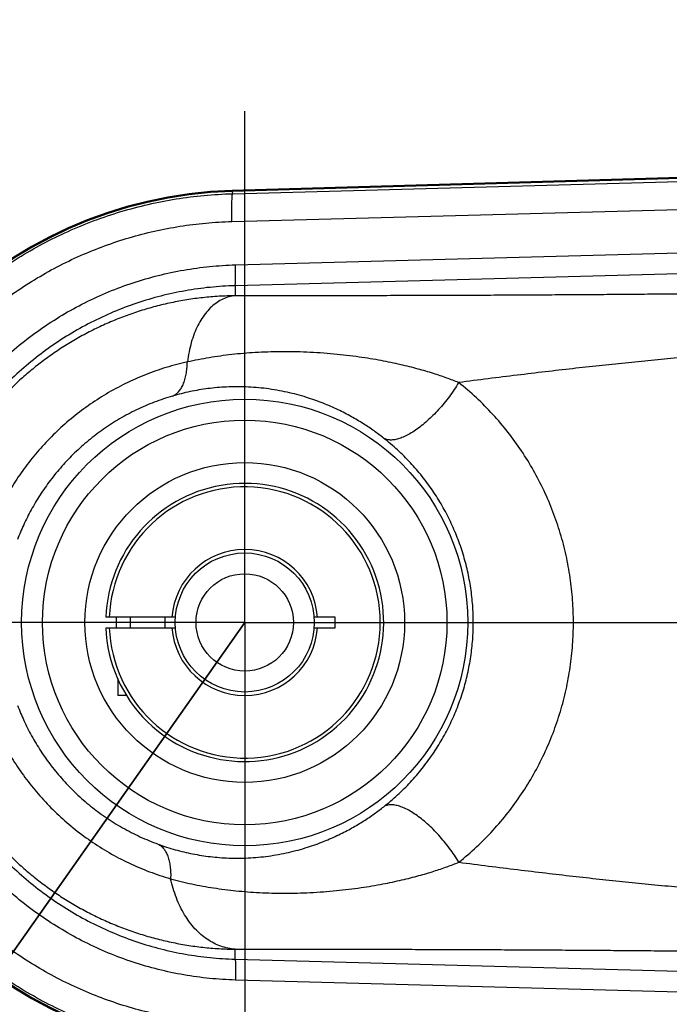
# Model space of a CAD drawing. Extents: x 0 to 594, y 0 to 420.
# Tile 40 of 57: x 249 to 264, y 315 to 338. Entities that reach past the tile are written whole.
import ezdxf

# ---------------------------------------------------------------- set-up
doc = ezdxf.new("R2010")
doc.units = 0
doc.header["$LTSCALE"] = 32.67
doc.linetypes.add('CENTER', pattern=[0.6, 0.375, -0.075, 0.075, -0.075])
doc.layers.get('0').update_dxf_attribs({"linetype": 'CONTINUOUS'})
doc.layers.add('DEFAULT_1', color=7, linetype='CENTER')
doc.layers.add('DRIV_DIM', color=7, linetype='CONTINUOUS')
doc.styles.get("Standard").update_dxf_attribs({"font": 'txt', "width": 0.8})
doc.dimstyles.new('DIMSTYLE_3', dxfattribs={"dimtxt": 3.8, "dimasz": 1.8, "dimexe": 0.18, "dimexo": 0.0625, "dimgap": 0.09, "dimtad": 1, "dimdec": 0, "dimlfac": 6, "dimtxsty": 'STANDARD', "dimblk": 'OPEN', "dimblk1": 'OPEN', "dimblk2": 'OPEN', "dimcen": 0.09, "dimazin": 3, "dimtfac": 1, "dimtdec": 0, "dimtofl": 0, "dimtmove": 0, "dimatfit": 3, "dimtolj": 1})
doc.dimstyles.new('DIMSTYLE_4', dxfattribs={"dimtxt": 3.8, "dimasz": 1.8, "dimexe": 0.18, "dimexo": 0.0625, "dimgap": 0.09, "dimtad": 1, "dimdec": 0, "dimlfac": 6, "dimtxsty": 'STANDARD', "dimblk": 'OPEN', "dimblk1": 'OPEN', "dimblk2": 'OPEN', "dimcen": 0.09, "dimazin": 3, "dimtfac": 1, "dimtdec": 0, "dimtofl": 0, "dimtmove": 0, "dimatfit": 3, "dimtolj": 1})

# ---------------------------------------------------------------- blocks, each defined once
blk = doc.blocks.new('_OPEN')
at = {"color": 0, "linetype": 'BYBLOCK'}
for p, q in [((0, 0), (-1, 0.342)), ((-1, -0.342), (0, 0)), ((-1, 0), (0, 0))]:
    blk.add_line(p, q, dxfattribs=at)
blk = doc.blocks.new('*D35')
at = {"layer": 'DRIV_DIM', "color": 2, "linetype": 'CONTINUOUS'}
for p, q in [((243.844, 325.456), (243.844, 372.132)), ((453.702, 330.79), (453.702, 372.132)), ((243.844, 370.132), (348.773, 370.132)), ((453.702, 370.132), (348.773, 370.132))]:
    blk.add_line(p, q, dxfattribs=at)
at = {"layer": 'DRIV_DIM', "color": 2, "linetype": 'CONTINUOUS', "xscale": 1.8, "yscale": 1.8, "zscale": 1.8, "rotation": 180}
blk.add_blockref('_OPEN', (243.844, 370.132), dxfattribs=at)
at = {"layer": 'DRIV_DIM', "color": 2, "linetype": 'CONTINUOUS', "xscale": 1.8, "yscale": 1.8, "zscale": 1.8}
blk.add_blockref('_OPEN', (453.702, 370.132), dxfattribs=at)
blk = doc.blocks.new('*D36')
at = {"layer": 'DRIV_DIM', "color": 2, "linetype": 'CONTINUOUS'}
for p, q in [((254.202, 323.956), (239.344, 302.858)), ((248.238, 315.488), (254.202, 323.956)), ((248.238, 315.488), (248.238, 315.488))]:
    blk.add_line(p, q, dxfattribs=at)
at = {"layer": 'DRIV_DIM', "color": 2, "linetype": 'CONTINUOUS', "xscale": 1.8, "yscale": 1.8, "zscale": 1.8, "rotation": 54.847781}
blk.add_blockref('_OPEN', (248.238, 315.488), dxfattribs=at)

msp = doc.modelspace()

# ---------------------------------------------------------------- linework, layer by layer
at = {"color": 7, "linetype": 'CONTINUOUS'}
for p, q in [((328.83979, 336.47526), (253.90239, 334.3095)), ((328.84049, 336.45119), (253.90308, 334.28543)), ((252.53963, 324.08141), (250.87061, 324.08141)), ((251.4516, 324.08141), (251.4516, 323.83141)), ((252.28493, 324.08141), (252.28493, 323.83141)), ((256.36827, 324.08141), (255.86357, 324.08141)), ((256.36827, 323.83141), (256.36827, 324.08141)), ((250.87061, 323.83141), (252.53963, 323.83141)), ((255.86357, 323.83141), (256.36827, 323.83141)), ((251.15993, 322.6164), (251.15993, 322.20641)), ((251.3759, 322.20641), (251.15993, 322.20641))]:
    msp.add_line(p, q, dxfattribs=at)
at = {"color": 9, "linetype": 'CONTINUOUS'}
for p, q in [((253.90466, 334.23159), (289.07865, 335.18375)), ((253.88899, 333.5656), (289.05792, 334.51763)), ((253.90308, 334.28543), (253.90466, 334.23159)), ((253.9801, 332.5259), (289.3428, 333.48317)), ((290.21613, 333.00764), (253.96839, 332.02641)), ((253.96839, 332.02641), (253.97531, 331.78635)), ((253.96839, 315.88641), (253.9753, 316.12632)), ((253.96839, 315.88641), (290.21613, 314.90518)), ((289.3428, 314.42965), (253.9801, 315.38692))]:
    msp.add_line(p, q, dxfattribs=at)
for radius in [5.35018, 4.85049]:
    msp.add_circle((254.2016, 323.95641), radius, dxfattribs=at)
at = {"color": 7, "linetype": 'CONTINUOUS'}
for radius in [3.83333, 1.66667, 1.16667]:
    msp.add_circle((254.2016, 323.95641), radius, dxfattribs=at)
for radius, start, end in [(10.35741, 91.655442, 268.344558), (10.33333, 91.655442, 268.344558), (3.33333, 225.729349, 177.850904), (3.24997, 182.204228, 177.795772), (1.74997, 4.096044, 175.903956), (3.08333, 177.655313, 182.344687), (3.33333, 182.149096, 225.416223), (1.74997, 184.096044, 355.903956)]:
    msp.add_arc((254.2016, 323.95641), radius, start, end, dxfattribs=at)
at = {"color": 9, "linetype": 'CONTINUOUS'}
for points, knots in [([(247.15565, 331.45706), (247.32051, 331.61153), (247.66054, 331.90972), (248.19889, 332.32236), (248.76335, 332.69867), (249.35142, 333.03699), (249.96057, 333.33582), (250.58815, 333.59387), (251.23141, 333.80998), (251.88755, 333.98323), (252.55373, 334.11283), (253.22698, 334.19823), (253.67868, 334.22544), (253.90466, 334.23159)], [0, 0, 0, 0, 0.09087432, 0.1817572, 0.27264859, 0.36354805, 0.45445495, 0.5453683, 0.63628723, 0.72721145, 0.81813953, 0.90906913, 1, 1, 1, 1]), ([(253.90464, 334.23159), (253.90122, 334.22916), (253.89866, 334.21435), (253.89403, 334.1889), (253.891, 334.14673), (253.88802, 334.09203), (253.88603, 334.02455), (253.8848, 333.94644), (253.88449, 333.85933), (253.88506, 333.76534), (253.88653, 333.66665), (253.88808, 333.59955), (253.88899, 333.5656)], [0, 0, 0, 0, 0.01882133, 0.05966184, 0.12229729, 0.2054193, 0.30714012, 0.42510426, 0.55656171, 0.69843919, 0.84741527, 1, 1, 1, 1]), ([(247.66425, 331.05225), (247.81751, 331.19231), (248.13328, 331.46265), (248.63219, 331.83661), (249.15442, 332.17754), (249.69766, 332.48392), (250.25965, 332.75448), (250.83804, 332.98806), (251.43038, 333.18367), (252.03419, 333.34049), (252.64693, 333.45785), (253.26599, 333.53524), (253.68124, 333.55998), (253.88899, 333.5656)], [0, 0, 0, 0, 0.09084485, 0.18173689, 0.27263343, 0.36353573, 0.45444394, 0.54535772, 0.63627709, 0.72720242, 0.81813293, 0.90906469, 1, 1, 1, 1]), ([(248.32497, 330.18792), (248.47652, 330.33109), (248.7903, 330.60661), (249.28987, 330.9844), (249.81579, 331.32482), (250.36508, 331.62591), (250.93501, 331.8862), (251.52286, 332.10437), (252.12536, 332.27907), (252.7385, 332.40917), (253.35772, 332.49396), (253.77289, 332.52029), (253.9801, 332.5259)], [0, 0, 0, 0, 0.09997331, 0.20003641, 0.30009972, 0.4001264, 0.50015497, 0.60029444, 0.70054367, 0.80071188, 0.90059862, 1, 1, 1, 1]), ([(253.96837, 332.02641), (253.97093, 332.02823), (253.97285, 332.03934), (253.97633, 332.05842), (253.9786, 332.09005), (253.98083, 332.13107), (253.98232, 332.18169), (253.98324, 332.24027), (253.98348, 332.3056), (253.98305, 332.37609), (253.98195, 332.45011), (253.98079, 332.50044), (253.9801, 332.5259)], [0, 0, 0, 0, 0.01882133, 0.05966184, 0.12229729, 0.2054193, 0.30714012, 0.42510426, 0.55656171, 0.69843919, 0.84741527, 1, 1, 1, 1]), ([(293.66792, 332.43305), (293.3767, 332.42463), (292.79387, 332.40789), (291.91904, 332.38309), (291.04309, 332.35858), (290.16619, 332.33438), (289.28855, 332.31051), (288.41046, 332.28699), (287.53224, 332.26383), (286.65467, 332.24105), (285.77944, 332.21873), (284.90898, 332.19691), (284.04583, 332.17566), (283.19167, 332.15503), (282.34706, 332.13503), (281.51189, 332.11564), (280.68589, 332.09685), (279.86894, 332.07867), (279.06097, 332.06109), (278.26186, 332.0441), (277.47157, 332.02769), (276.69005, 332.01187), (275.91718, 331.99662), (275.15292, 331.98194), (274.39743, 331.96784), (273.65118, 331.95432), (272.91486, 331.94138), (272.18906, 331.92903), (271.47409, 331.91727), (270.77001, 331.9061), (270.07669, 331.8955), (269.39399, 331.88547), (268.72182, 331.87599), (268.06017, 331.86707), (267.40905, 331.8587), (266.76807, 331.85085), (266.1374, 331.84354), (265.51739, 331.83676), (264.90806, 331.8305), (264.30727, 331.82473), (263.71047, 331.81941), (263.11147, 331.8145), (262.5037, 331.80995), (261.88204, 331.80574), (261.24478, 331.80188), (260.59214, 331.7984), (259.92529, 331.79532), (259.24592, 331.79267), (258.55834, 331.79047), (257.86969, 331.78874), (257.1867, 331.78745), (256.51409, 331.78658), (255.8549, 331.7861), (255.21178, 331.78594), (254.58708, 331.78604), (254.17703, 331.78623), (253.97531, 331.78635)], [0, 0, 0, 0, 0.02201551, 0.04406137, 0.06613576, 0.08823454, 0.11035227, 0.13248127, 0.15461411, 0.17674025, 0.19881932, 0.22077476, 0.24254021, 0.26406524, 0.28534071, 0.30638299, 0.327194, 0.34777636, 0.36813275, 0.38826561, 0.4081765, 0.42786608, 0.4473357, 0.46659149, 0.48563037, 0.50443662, 0.52299272, 0.54128126, 0.55929184, 0.57702861, 0.59449372, 0.6116905, 0.62862388, 0.64529346, 0.66169403, 0.67783222, 0.6937339, 0.70935552, 0.72468772, 0.73978232, 0.75475786, 0.76978859, 0.78504851, 0.80068697, 0.81676722, 0.83320575, 0.85000636, 0.86715981, 0.8845451, 0.90196496, 0.91919972, 0.93615761, 0.95279259, 0.96901328, 0.98475651, 1, 1, 1, 1]), ([(253.96839, 332.02641), (253.76878, 332.02103), (253.3698, 331.99544), (252.77593, 331.91279), (252.18977, 331.78632), (251.6146, 331.61673), (251.05362, 331.40495), (250.50993, 331.15219), (249.98654, 330.85984), (249.48633, 330.52954), (249.01204, 330.1631), (248.56629, 329.7626), (248.28969, 329.47427), (248.15698, 329.32524)], [0, 0, 0, 0, 0.09092501, 0.18184795, 0.27278161, 0.36371592, 0.45464595, 0.54556647, 0.63647646, 0.72737515, 0.81826085, 0.90913497, 1, 1, 1, 1]), ([(253.97531, 331.78635), (253.91026, 331.78574), (253.78029, 331.7829), (253.58569, 331.77377), (253.39175, 331.75981), (253.19857, 331.74106), (253.00627, 331.71755), (252.81498, 331.68933), (252.62483, 331.65644), (252.43593, 331.61894), (252.24841, 331.57688), (252.06239, 331.53033), (251.87795, 331.47932), (251.6952, 331.42394), (251.51426, 331.36423), (251.33522, 331.30027), (251.15819, 331.23213), (250.98327, 331.15989), (250.81055, 331.08361), (250.64012, 331.00337), (250.47207, 330.91926), (250.30649, 330.83134), (250.14347, 330.73971), (249.98307, 330.64445), (249.82538, 330.54563), (249.67048, 330.44336), (249.51842, 330.33771), (249.3693, 330.22878), (249.22317, 330.11666), (249.0801, 330.00144), (248.94013, 329.88322), (248.80332, 329.76206), (248.66972, 329.63807), (248.5394, 329.51136), (248.41245, 329.38207), (248.28892, 329.25029), (248.16878, 329.11607), (248.05195, 328.97936), (247.93835, 328.84008), (247.82795, 328.69818), (247.72079, 328.55374), (247.617, 328.40692), (247.51669, 328.25789), (247.41998, 328.10688), (247.327, 327.9541), (247.23784, 327.7998), (247.15254, 327.64413), (247.07108, 327.48715), (246.99341, 327.32887), (246.91953, 327.16934), (246.84945, 327.00869), (246.78317, 326.847), (246.72069, 326.68433), (246.66198, 326.52074), (246.60705, 326.3563), (246.5559, 326.19114), (246.50856, 326.02544), (246.46505, 325.85942), (246.42539, 325.69333), (246.38953, 325.52733), (246.35745, 325.36149), (246.32907, 325.1958), (246.30436, 325.03026), (246.28327, 324.86485), (246.26574, 324.69957), (246.25176, 324.53438), (246.2413, 324.36927), (246.23434, 324.20421), (246.23085, 324.03919), (246.23085, 323.87418), (246.23432, 323.70915), (246.24127, 323.54409), (246.25172, 323.37898), (246.26569, 323.21379), (246.2832, 323.04851), (246.30429, 322.88311), (246.32899, 322.71757), (246.35735, 322.55188), (246.38942, 322.38603), (246.42526, 322.22004), (246.46492, 322.05394), (246.50842, 321.88792), (246.55575, 321.7222), (246.60688, 321.55703), (246.6618, 321.39259), (246.7205, 321.22899), (246.78297, 321.06632), (246.84923, 320.90463), (246.9193, 320.74397), (246.99317, 320.58444), (247.07083, 320.42615), (247.15228, 320.26917), (247.23757, 320.11351), (247.32671, 319.95922), (247.41968, 319.80643), (247.51639, 319.65538), (247.61673, 319.50629), (247.72058, 319.35936), (247.82782, 319.2148), (247.93832, 319.07277), (248.05201, 318.93338), (248.16889, 318.7966), (248.28906, 318.66235), (248.4126, 318.53058), (248.53955, 318.40129), (248.66988, 318.27457), (248.8035, 318.15056), (248.94033, 318.0294), (249.08031, 317.91116), (249.22339, 317.79595), (249.36952, 317.68383), (249.51866, 317.57489), (249.67072, 317.46924), (249.82564, 317.36697), (249.98334, 317.26815), (250.14374, 317.17289), (250.30677, 317.08126), (250.47235, 316.99335), (250.6404, 316.90924), (250.81083, 316.82901), (250.98354, 316.75273), (251.15846, 316.68049), (251.33549, 316.61236), (251.51452, 316.54841), (251.69546, 316.48871), (251.87819, 316.43333), (252.06261, 316.38233), (252.24863, 316.33578), (252.43612, 316.29372), (252.625, 316.25623), (252.81513, 316.22334), (253.0064, 316.19512), (253.19866, 316.17162), (253.39182, 316.15286), (253.58574, 316.1389), (253.78031, 316.12977), (253.91026, 316.12693), (253.9753, 316.12632)], [0, 0, 0, 0, 0.00798841, 0.01596149, 0.02391961, 0.03186309, 0.03979188, 0.04770585, 0.05560456, 0.06348662, 0.07135189, 0.07920044, 0.08703239, 0.09484775, 0.10264652, 0.1104279, 0.1181915, 0.1259373, 0.13366516, 0.14137489, 0.1490663, 0.15673915, 0.16439329, 0.17202858, 0.17964491, 0.18724225, 0.19482042, 0.202379, 0.20991742, 0.2174355, 0.22493379, 0.23241317, 0.23987398, 0.2473143, 0.25473121, 0.26212227, 0.26949213, 0.27684915, 0.28420256, 0.29156119, 0.29892408, 0.30628509, 0.31363909, 0.32098106, 0.32830391, 0.33559914, 0.34286252, 0.35009888, 0.35731491, 0.36451104, 0.37168477, 0.37883618, 0.38596739, 0.39308087, 0.40017725, 0.40725446, 0.41431019, 0.42133803, 0.42832787, 0.4352772, 0.4421897, 0.44906878, 0.45591802, 0.46274134, 0.46954283, 0.4763266, 0.48309669, 0.48985698, 0.49661135, 0.5033638, 0.51011829, 0.51687873, 0.52364891, 0.53043264, 0.53723393, 0.54405698, 0.55090598, 0.55778493, 0.56469739, 0.57164666, 0.57863659, 0.58566484, 0.5927206, 0.59979805, 0.60689457, 0.61400814, 0.62113937, 0.62829066, 0.63546419, 0.64266024, 0.64987644, 0.65711291, 0.66437583, 0.67167009, 0.67899225, 0.68633528, 0.69369262, 0.70105869, 0.70842784, 0.71579342, 0.72315302, 0.73051414, 0.73788513, 0.74527521, 0.75269205, 0.7601334, 0.76759548, 0.77507572, 0.78257444, 0.79009276, 0.79763148, 0.80519043, 0.812769, 0.82036669, 0.82798329, 0.83561875, 0.84327298, 0.85094589, 0.85863728, 0.86634695, 0.87407466, 0.88182024, 0.88958357, 0.89736463, 0.90516294, 0.91297781, 0.92080913, 0.92865696, 0.9365214, 0.94440257, 0.95230037, 0.96021329, 0.96814096, 0.97608341, 0.98404066, 0.99201282, 1, 1, 1, 1]), ([(253.97531, 331.78635), (253.92452, 331.78207), (253.82275, 331.76425), (253.67546, 331.71039), (253.53505, 331.63013), (253.40318, 331.52455), (253.28123, 331.39489), (253.17049, 331.24251), (253.07213, 331.06891), (252.98721, 330.87574), (252.91672, 330.6648), (252.86151, 330.43786), (252.83594, 330.28053), (252.82575, 330.19975)], [0, 0, 0, 0, 0.07245335, 0.14596013, 0.2218736, 0.30133792, 0.385231, 0.47416087, 0.56848404, 0.66833507, 0.7736618, 0.88425192, 1, 1, 1, 1]), ([(293.7016, 331.26758), (293.40896, 331.2593), (292.82328, 331.24336), (291.94419, 331.22152), (291.06407, 331.20141), (290.1831, 331.18287), (289.30157, 331.16566), (288.41975, 331.1496), (287.53798, 331.13446), (286.65697, 331.12004), (285.77829, 331.10615), (284.90426, 331.0926), (284.03741, 331.07921), (283.17945, 331.0658), (282.33101, 331.05219), (281.49197, 331.03818), (280.66199, 331.02358), (279.84089, 331.00824), (279.0285, 330.99199), (278.22463, 330.97467), (277.42915, 330.95613), (276.64192, 330.93625), (275.86275, 330.91487), (275.09147, 330.89188), (274.32807, 330.86715), (273.57285, 330.84058), (272.82636, 330.8121), (272.08912, 330.78162), (271.36145, 330.74908), (270.64338, 330.71442), (269.93472, 330.67757), (269.23525, 330.63846), (268.54475, 330.59701), (267.8631, 330.55318), (267.19025, 330.50691), (266.52584, 330.45814), (265.86969, 330.40682), (265.22206, 330.35293), (264.5832, 330.29646), (263.95191, 330.23731), (263.32444, 330.17505), (262.69493, 330.10894), (262.05646, 330.03834), (261.40261, 329.96278), (260.72972, 329.88197), (260.03716, 329.79608), (259.56907, 329.73642), (259.33203, 329.70593)], [0, 0, 0, 0, 0.02551213, 0.05105743, 0.07663228, 0.1022308, 0.12784596, 0.15346848, 0.17908972, 0.20469915, 0.2302547, 0.25567209, 0.2808755, 0.3058056, 0.33044825, 0.35482235, 0.37893401, 0.40278802, 0.42638979, 0.44974463, 0.47285712, 0.49573086, 0.51836969, 0.54078324, 0.56297437, 0.58493131, 0.60663731, 0.62807505, 0.64923249, 0.67011335, 0.69072442, 0.7110718, 0.73116414, 0.75100653, 0.77059657, 0.78993811, 0.80906198, 0.82795159, 0.84657056, 0.86495224, 0.883206, 0.90151994, 0.92011234, 0.93918479, 0.95887821, 0.97917306, 1, 1, 1, 1]), ([(259.33207, 329.70593), (259.23824, 329.7441), (259.03736, 329.82072), (258.71283, 329.92964), (258.34432, 330.03715), (257.92752, 330.14095), (257.45651, 330.23829), (256.92202, 330.32567), (256.32596, 330.39579), (255.69351, 330.43903), (255.06396, 330.44991), (254.46402, 330.42958), (253.89648, 330.3812), (253.3531, 330.30636), (252.99959, 330.23829), (252.82575, 330.19975)], [0, 0, 0, 0, 0.04595726, 0.09750858, 0.15527015, 0.22007183, 0.29233593, 0.37341861, 0.46571168, 0.56453037, 0.66090687, 0.75124963, 0.8367633, 0.91921439, 1, 1, 1, 1]), ([(252.82574, 330.20091), (252.65435, 330.16294), (252.31451, 330.07334), (251.81785, 329.89906), (251.33792, 329.6865), (250.87837, 329.43779), (250.44218, 329.15528), (250.0322, 328.84175), (249.651, 328.50042), (249.30085, 328.13494), (248.9837, 327.74946), (248.70086, 327.3484), (248.45368, 326.93748), (248.31058, 326.65589), (248.24524, 326.51506)], [0, 0, 0, 0, 0.0864851, 0.17293499, 0.25905682, 0.34481067, 0.43010553, 0.51482696, 0.59883068, 0.68195241, 0.76394468, 0.8445316, 0.92351487, 1, 1, 1, 1]), ([(252.47092, 329.3831), (252.4976, 329.39368), (252.54999, 329.42262), (252.61889, 329.48513), (252.67881, 329.56619), (252.72922, 329.66454), (252.76967, 329.77894), (252.79977, 329.90798), (252.81917, 330.05024), (252.82466, 330.14947), (252.82574, 330.20091)], [0, 0, 0, 0, 0.09178631, 0.18919896, 0.29539067, 0.41242578, 0.54137344, 0.68250215, 0.8354651, 1, 1, 1, 1]), ([(259.332, 329.70596), (259.29801, 329.64916), (259.22637, 329.53631), (259.11014, 329.37176), (258.9854, 329.21212), (258.85402, 329.05974), (258.71793, 328.91689), (258.57915, 328.78566), (258.43974, 328.66799), (258.30175, 328.5656), (258.16719, 328.47996), (258.038, 328.4123), (257.91597, 328.36357), (257.80271, 328.33448), (257.69953, 328.32562), (257.6077, 328.33762), (257.55378, 328.36078), (257.53051, 328.37554)], [0, 0, 0, 0, 0.08344724, 0.16843487, 0.25390135, 0.33877453, 0.42199538, 0.50254199, 0.57945481, 0.65186431, 0.71902321, 0.78034706, 0.83546973, 0.88432514, 0.92727057, 0.96525848, 1, 1, 1, 1]), ([(262.08419, 323.95641), (262.08419, 324.1349), (262.07127, 324.49378), (262.01279, 325.03128), (261.91459, 325.56665), (261.77684, 326.09519), (261.60025, 326.61279), (261.38561, 327.11644), (261.13346, 327.60405), (260.84421, 328.07344), (260.51866, 328.52187), (260.15789, 328.94643), (259.76311, 329.34426), (259.47908, 329.58898), (259.33203, 329.70593)], [0, 0, 0, 0, 0.08123185, 0.1632625, 0.24584541, 0.32871596, 0.4116075, 0.49450306, 0.57764316, 0.66119762, 0.74518063, 0.82958509, 0.91449715, 1, 1, 1, 1]), ([(257.53051, 328.37554), (257.45582, 328.43414), (257.2975, 328.55231), (257.04139, 328.72417), (256.7545, 328.89471), (256.43339, 329.06054), (256.07321, 329.21776), (255.66616, 329.36177), (255.2115, 329.48284), (254.72575, 329.56752), (254.23795, 329.60786), (253.76889, 329.60578), (253.32152, 329.56667), (252.88983, 329.49387), (252.60921, 329.42354), (252.47092, 329.3831)], [0, 0, 0, 0, 0.05315179, 0.11056503, 0.17260977, 0.23992116, 0.312779, 0.39248173, 0.4814421, 0.57589841, 0.66817192, 0.75512641, 0.83821443, 0.91933116, 1, 1, 1, 1]), ([(252.47092, 329.3831), (252.32287, 329.33969), (252.03037, 329.24082), (251.60613, 329.05777), (251.19989, 328.84194), (250.81492, 328.59579), (250.45382, 328.32197), (250.11905, 328.02362), (249.8127, 327.70428), (249.53657, 327.36804), (249.29194, 327.01942), (249.07946, 326.66327), (248.8995, 326.30546), (248.79824, 326.06372), (248.75285, 325.94415)], [0, 0, 0, 0, 0.08820941, 0.17628855, 0.2638827, 0.35091787, 0.43724955, 0.52269653, 0.60703046, 0.68998805, 0.77120603, 0.85028863, 0.92688029, 1, 1, 1, 1]), ([(259.68325, 323.95641), (259.68325, 324.09332), (259.67316, 324.36862), (259.62749, 324.78094), (259.55079, 325.19171), (259.44319, 325.59733), (259.30523, 325.9947), (259.1375, 326.38155), (258.94038, 326.75627), (258.7142, 327.11725), (258.45952, 327.46239), (258.17715, 327.78949), (257.86799, 328.09637), (257.64566, 328.28521), (257.53051, 328.37554)], [0, 0, 0, 0, 0.08074765, 0.16230787, 0.24446229, 0.32697045, 0.4095884, 0.49231878, 0.57541968, 0.65907783, 0.74332251, 0.82815905, 0.91368363, 1, 1, 1, 1]), ([(257.53412, 319.54011), (257.64908, 319.63044), (257.87104, 319.81927), (258.17968, 320.12606), (258.46157, 320.45301), (258.71582, 320.79797), (258.94162, 321.15871), (259.1384, 321.53317), (259.30584, 321.91971), (259.44356, 322.31674), (259.55099, 322.72202), (259.62757, 323.13246), (259.67317, 323.54449), (259.68325, 323.81959), (259.68325, 323.95641)], [0, 0, 0, 0, 0.08630799, 0.17182586, 0.25665629, 0.34089647, 0.42455227, 0.50765114, 0.59037739, 0.67299069, 0.75549837, 0.83765965, 0.91923384, 1, 1, 1, 1]), ([(259.33663, 318.21055), (259.48344, 318.3275), (259.76701, 318.57221), (260.16113, 318.96994), (260.52129, 319.39432), (260.84629, 319.84251), (261.13504, 320.3116), (261.38677, 320.79886), (261.60103, 321.30211), (261.77732, 321.81927), (261.91484, 322.34737), (262.01289, 322.88231), (262.07129, 323.41941), (262.08419, 323.77804), (262.08419, 323.95641)], [0, 0, 0, 0, 0.08549659, 0.17040292, 0.25480204, 0.33878108, 0.42233351, 0.50547169, 0.58836302, 0.67124947, 0.75411883, 0.83670781, 0.91875158, 1, 1, 1, 1]), ([(248.75284, 321.96867), (248.79926, 321.8464), (248.90322, 321.59877), (249.08827, 321.23308), (249.30705, 320.8698), (249.5587, 320.51547), (249.84288, 320.17447), (250.1582, 319.85147), (250.50276, 319.55072), (250.87425, 319.2759), (251.27008, 319.03023), (251.68732, 318.81651), (251.97719, 318.69709), (252.12461, 318.64338)], [0, 0, 0, 0, 0.08035653, 0.16484827, 0.25159484, 0.3406555, 0.43160311, 0.52404623, 0.61769559, 0.71229235, 0.80764481, 0.90360174, 1, 1, 1, 1]), ([(248.2452, 321.39781), (248.31203, 321.25381), (248.45885, 320.96549), (248.71281, 320.54582), (249.0036, 320.13719), (249.32932, 319.74592), (249.68903, 319.37587), (250.08071, 319.03131), (250.50189, 318.71603), (250.94984, 318.43336), (251.42153, 318.18615), (251.91354, 317.97692), (252.25246, 317.86417), (252.42405, 317.81472)], [0, 0, 0, 0, 0.08392908, 0.17088331, 0.25910797, 0.34883343, 0.43977556, 0.53167264, 0.62434665, 0.71763181, 0.81141002, 0.90558781, 1, 1, 1, 1]), ([(252.12461, 318.64338), (252.25981, 318.59403), (252.53312, 318.50607), (252.9523, 318.40627), (253.38225, 318.33872), (253.82798, 318.30463), (254.29312, 318.3075), (254.77209, 318.35173), (255.24656, 318.43806), (255.69215, 318.55924), (256.09377, 318.70323), (256.45029, 318.86038), (256.76749, 319.02538), (257.05066, 319.19458), (257.30362, 319.36489), (257.46018, 319.482), (257.53412, 319.54011)], [0, 0, 0, 0, 0.07539008, 0.15021543, 0.22549587, 0.30312865, 0.38412227, 0.46885731, 0.55476548, 0.6364015, 0.71046414, 0.77804307, 0.84033525, 0.89763192, 0.95074117, 1, 1, 1, 1]), ([(259.3366, 318.21052), (259.30256, 318.2673), (259.23083, 318.3801), (259.11446, 318.54459), (258.98959, 318.70417), (258.85808, 318.85648), (258.72187, 318.99927), (258.58298, 319.13043), (258.44347, 319.24804), (258.30539, 319.35037), (258.17077, 319.43595), (258.04153, 319.50355), (257.91948, 319.55223), (257.80621, 319.58128), (257.70305, 319.5901), (257.61125, 319.57806), (257.55737, 319.55487), (257.53412, 319.54011)], [0, 0, 0, 0, 0.08344803, 0.16843948, 0.25391211, 0.33879308, 0.42202259, 0.50257798, 0.57949891, 0.6519151, 0.71907849, 0.78040385, 0.83552432, 0.88437311, 0.92730701, 0.96527852, 1, 1, 1, 1]), ([(248.15698, 318.58758), (248.28969, 318.43855), (248.56629, 318.15021), (249.01204, 317.74971), (249.48633, 317.38328), (249.98654, 317.05298), (250.50993, 316.76063), (251.05361, 316.50787), (251.6146, 316.29609), (252.18977, 316.1265), (252.77593, 316.00003), (253.3698, 315.91738), (253.76878, 315.89179), (253.96839, 315.88641)], [0, 0, 0, 0, 0.09086491, 0.1817389, 0.27262449, 0.36352306, 0.45443293, 0.54535334, 0.63628323, 0.72721766, 0.8181517, 0.90907525, 1, 1, 1, 1]), ([(252.12461, 318.64339), (252.15016, 318.63129), (252.19981, 318.59947), (252.26355, 318.5335), (252.31736, 318.4498), (252.36083, 318.34959), (252.39369, 318.23408), (252.41563, 318.1046), (252.42648, 317.96225), (252.42617, 317.86328), (252.42427, 317.81191)], [0, 0, 0, 0, 0.0912638, 0.18819651, 0.29400208, 0.41077743, 0.5396174, 0.68081714, 0.83406025, 1, 1, 1, 1]), ([(252.42465, 317.81181), (252.59329, 317.76653), (252.93494, 317.68522), (253.45776, 317.59049), (253.99821, 317.52151), (254.5632, 317.47855), (255.15773, 317.46343), (255.77469, 317.47866), (256.38985, 317.52435), (256.97024, 317.59521), (257.49381, 317.68275), (257.95694, 317.78), (258.36613, 317.88311), (258.72775, 317.98951), (259.04658, 318.09714), (259.24421, 318.17282), (259.33666, 318.21055)], [0, 0, 0, 0, 0.07451198, 0.14976633, 0.22662775, 0.30689772, 0.3914489, 0.48029434, 0.5701352, 0.65456279, 0.72970562, 0.79658435, 0.85644462, 0.90972335, 0.95739182, 1, 1, 1, 1]), ([(259.33663, 318.21055), (259.57396, 318.18001), (260.04272, 318.12022), (260.73632, 318.03411), (261.41037, 317.95306), (262.06529, 317.87726), (262.7046, 317.80643), (263.3346, 317.74012), (263.96219, 317.6777), (264.59334, 317.61841), (265.23195, 317.56182), (265.8793, 317.5078), (266.53517, 317.45636), (267.19927, 317.40747), (267.87181, 317.36108), (268.55313, 317.31713), (269.24328, 317.27558), (269.94239, 317.23635), (270.65069, 317.19939), (271.36842, 317.16463), (272.0958, 317.13199), (272.83279, 317.1014), (273.57909, 317.07281), (274.33412, 317.04614), (275.0973, 317.02131), (275.86833, 316.99823), (276.64722, 316.97677), (277.43415, 316.9568), (278.22931, 316.93818), (279.03283, 316.92079), (279.84486, 316.90447), (280.66558, 316.88907), (281.49516, 316.87442), (282.33379, 316.86036), (283.1818, 316.84671), (284.03928, 316.83328), (284.90565, 316.81987), (285.77924, 316.80631), (286.65762, 316.79242), (287.53848, 316.778), (288.42018, 316.76288), (289.30195, 316.74684), (290.18345, 316.72968), (291.06441, 316.71118), (291.94452, 316.69114), (292.8235, 316.66935), (293.40906, 316.65351), (293.7016, 316.64523)], [0, 0, 0, 0, 0.02085524, 0.04118582, 0.06091585, 0.08002571, 0.09864691, 0.11697658, 0.13523724, 0.15361473, 0.1722273, 0.19111373, 0.21023103, 0.22956577, 0.24915033, 0.26898581, 0.2890702, 0.30940979, 0.33001349, 0.35088686, 0.37203797, 0.39347201, 0.41517553, 0.43713032, 0.45931812, 0.48172684, 0.50436045, 0.52722847, 0.55033462, 0.57368244, 0.59727664, 0.62112262, 0.64522584, 0.66959108, 0.69422455, 0.71914426, 0.74433534, 0.7697425, 0.79529215, 0.82090139, 0.84652495, 0.8721488, 0.89776589, 0.92336788, 0.94894635, 0.97449287, 1, 1, 1, 1]), ([(253.9801, 315.38692), (253.7729, 315.39253), (253.35772, 315.41886), (252.73852, 315.50364), (252.12537, 315.63374), (251.52288, 315.80845), (250.93502, 316.02661), (250.36509, 316.2869), (249.8158, 316.588), (249.28988, 316.92841), (248.7903, 317.30621), (248.47652, 317.58172), (248.32497, 317.72489)], [0, 0, 0, 0, 0.09940018, 0.19928573, 0.2994535, 0.39970312, 0.49984319, 0.59987211, 0.69989909, 0.79996282, 0.90002632, 1, 1, 1, 1]), ([(253.9753, 316.12632), (253.916, 316.13034), (253.79761, 316.14648), (253.62427, 316.19487), (253.4569, 316.26695), (253.29694, 316.36205), (253.1457, 316.47929), (253.0044, 316.61763), (252.87415, 316.77588), (252.75597, 316.95271), (252.65079, 317.14666), (252.55944, 317.35615), (252.48249, 317.57991), (252.4419, 317.73512), (252.42405, 317.81472)], [0, 0, 0, 0, 0.07256774, 0.14534362, 0.21906258, 0.29440015, 0.37193629, 0.45213297, 0.53532468, 0.62171742, 0.71139601, 0.80433492, 0.9004084, 1, 1, 1, 1]), ([(253.88899, 314.34721), (253.68124, 314.35284), (253.26599, 314.37757), (252.64693, 314.45496), (252.03418, 314.57232), (251.43036, 314.72915), (250.83801, 314.92477), (250.25962, 315.15835), (249.69762, 315.42891), (249.15438, 315.7353), (248.63217, 316.07623), (248.13327, 316.45018), (247.8175, 316.72051), (247.66425, 316.86057)], [0, 0, 0, 0, 0.0909352, 0.18186798, 0.27279952, 0.36372609, 0.45464671, 0.54556156, 0.63647038, 0.72737266, 0.8182683, 0.90915841, 1, 1, 1, 1]), ([(253.90466, 313.68123), (253.67868, 313.68737), (253.22698, 313.71459), (252.55372, 313.79998), (251.88755, 313.92959), (251.23141, 314.10283), (250.58815, 314.31895), (249.96057, 314.57699), (249.35142, 314.87583), (248.76335, 315.21414), (248.19889, 315.59046), (247.66054, 316.0031), (247.32051, 316.30128), (247.15565, 316.45576)], [0, 0, 0, 0, 0.09093094, 0.18186055, 0.27278862, 0.36371283, 0.45463175, 0.54554511, 0.63645199, 0.72735144, 0.81824282, 0.90912569, 1, 1, 1, 1]), ([(253.9753, 316.12632), (254.17697, 316.12643), (254.58682, 316.12662), (255.21118, 316.12671), (255.85388, 316.12655), (256.5127, 316.12605), (257.18524, 316.12518), (257.86885, 316.1239), (258.55886, 316.12216), (259.24816, 316.11995), (259.92903, 316.1173), (260.59702, 316.11422), (261.25065, 316.11073), (261.88894, 316.10687), (262.51169, 316.10265), (263.12035, 316.0981), (263.71996, 316.09319), (264.31698, 316.08787), (264.91767, 316.0821), (265.52674, 316.07585), (266.14643, 316.06907), (266.77678, 316.06176), (267.41741, 316.05393), (268.06819, 316.04556), (268.72949, 316.03664), (269.40129, 316.02718), (270.0836, 316.01715), (270.77654, 316.00656), (271.48026, 315.9954), (272.1949, 315.98365), (272.92043, 315.97131), (273.65654, 315.95837), (274.4026, 315.94486), (275.15788, 315.93076), (275.92191, 315.91609), (276.69451, 315.90085), (277.47575, 315.88503), (278.26574, 315.86863), (279.06453, 315.85165), (279.87217, 315.83407), (280.68877, 315.8159), (281.51441, 315.79713), (282.34921, 315.77775), (283.19342, 315.75775), (284.04716, 315.73713), (284.90987, 315.7159), (285.77994, 315.69409), (286.65491, 315.67177), (287.53236, 315.649), (288.41056, 315.62584), (289.28867, 315.60231), (290.16632, 315.57844), (291.04328, 315.55424), (291.91926, 315.52973), (292.79403, 315.50492), (293.37678, 315.48818), (293.66792, 315.47977)], [0, 0, 0, 0, 0.01523942, 0.03097132, 0.04718146, 0.06380734, 0.08075664, 0.09800406, 0.11546577, 0.13289942, 0.1500935, 0.16691776, 0.18337881, 0.1994871, 0.215153, 0.23043939, 0.24548386, 0.26046518, 0.27555687, 0.29087866, 0.30649388, 0.32238784, 0.33851621, 0.35490886, 0.37156977, 0.38849337, 0.40568029, 0.42313604, 0.4408635, 0.45886513, 0.47714723, 0.49569826, 0.51450015, 0.53353407, 0.5527835, 0.57224641, 0.59192895, 0.61183233, 0.63195717, 0.65230512, 0.67287867, 0.6936806, 0.71471348, 0.73597934, 0.75749393, 0.7792471, 0.80119187, 0.82326394, 0.84538819, 0.8675216, 0.88965039, 0.91176836, 0.93386872, 0.95594485, 0.97799037, 1, 1, 1, 1]), ([(253.96837, 315.88641), (253.97093, 315.88459), (253.97285, 315.87348), (253.97633, 315.85439), (253.9786, 315.82277), (253.98083, 315.78174), (253.98232, 315.73113), (253.98324, 315.67255), (253.98348, 315.60722), (253.98305, 315.53672), (253.98195, 315.46271), (253.98079, 315.41238), (253.9801, 315.38692)], [0, 0, 0, 0, 0.01882133, 0.05966183, 0.12229728, 0.20541927, 0.30714009, 0.42510422, 0.55656167, 0.69843916, 0.84741525, 1, 1, 1, 1])]:
    msp.add_open_spline(points, degree=3, knots=knots, dxfattribs=at)
at = {"color": 7, "linetype": 'CONTINUOUS'}
for points in [[(251.86176, 321.58233), (251.86393, 321.58021), (251.8661, 321.57809), (251.86827, 321.57597)], [(251.86827, 321.57597), (251.86936, 321.5749), (251.87045, 321.57383), (251.87153, 321.57276)], [(251.87153, 321.57276), (251.87261, 321.5717), (251.87369, 321.57064), (251.87477, 321.56957)]]:
    msp.add_open_spline(points, degree=3, dxfattribs=at)
at = {"layer": 'DEFAULT_1', "color": 7, "linetype": 'CENTER'}
for q in [(254.2016, 338.26077), (239.89724, 323.95641), (254.2016, 309.65204), (309.7733, 323.95641)]:
    msp.add_line((254.2016, 323.95641), q, dxfattribs=at)

# ---------------------------------------------------------------- dimensions: what is measured, and where the dimension line sits
at = {"layer": 'DRIV_DIM', "color": 2, "linetype": 'CONTINUOUS'}
dim = msp.add_linear_dim(base=(243.84419, 370.13245), p1=(453.7016, 330.78974), p2=(243.84419, 325.45641), angle=180, text='(<>)', dimstyle='DIMSTYLE_3', dxfattribs=at)
dim.commit()
dim.dimension.update_dxf_attribs({"geometry": '*D35', "text_midpoint": (336.82653, 371.08245), "dimtype": 160})
dim = msp.add_radius_dim(center=(254.2016, 323.95641), mpoint=(248.23831, 315.48793), dimstyle='DIMSTYLE_4', dxfattribs=at)
dim.commit()
dim.dimension.update_dxf_attribs({"geometry": '*D36', "text_midpoint": (238.56762, 303.40457), "dimtype": 164})

doc.saveas('drawing.dxf')
